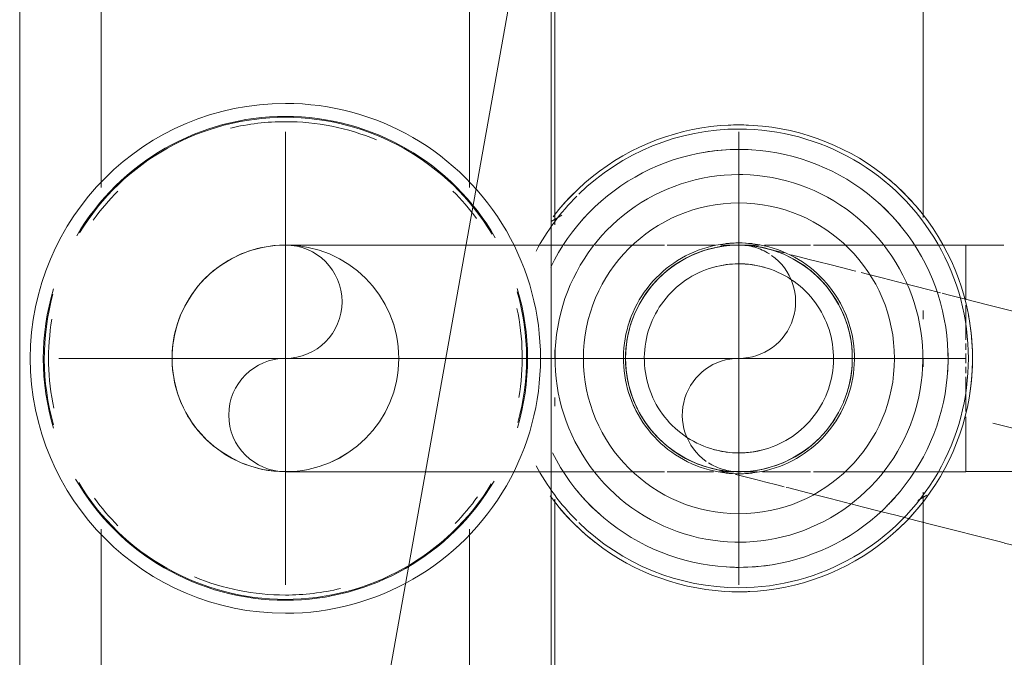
# Model space of a CAD drawing. Header units: millimetres. Extents: x 25873 to 52219, y 4748 to 39565.
# Tile 103 of 133: x 34080 to 34150, y 37950 to 37995. Entities that reach past the tile are written whole.
import ezdxf

# ---------------------------------------------------------------- set-up
doc = ezdxf.new("R2010")
doc.units = ezdxf.units.MM
for name, pattern in [('ADSK_Осевая', [700, 500, -100, 0, -100]), ('ADSK_Скрыто', [300, 150, -150]), ('ADSK_Штриховая_ш3 п1_5', [225, 150, -75])]:
    doc.linetypes.add(name, pattern=pattern)
for name, color, linetype, lineweight in [('A-DETL-____-HDLN', 90, 'ADSK_Скрыто', 9), ('A-DETL-____-MBND', 5, 'ADSK_Штриховая_ш3 п1_5', 20), ('M-EQPM-___-IDEN', 50, 'Continuous', 20), ('M-EQPM-____-OTLN', 50, 'Continuous', 20), ('P-PIPE-____-CNTR', 3, 'ADSK_Осевая', 20)]:
    doc.layers.add(name, color=color, linetype=linetype, lineweight=lineweight)

# ---------------------------------------------------------------- blocks, each defined once
blk = doc.blocks.new('ADSK_Коллектор с регулирующими клапанами и расходомерами - N5-1658361-В_Этаж 01_Отопление')
at = {"layer": 'M-EQPM-____-OTLN'}
for p, q in [((171.058, 81), (140.438, 81)), ((178.238, 81), (177.62, 81)), ((181.608, 81), (181, 81)), ((221.058, 81), (190.438, 81)), ((191.03, 80.627), (190.669, 81.253)), ((140.942, 55), (171.564, 55)), ((170.896, 55.5), (171.329, 54.75)), ((180.392, 55), (181, 55)), ((183.762, 55), (184.38, 55)), ((190.942, 55), (221.564, 55)), ((250, 54.75), (62, 54.75)), ((168.929, 49), (143.609, 49)), ((218.929, 49), (193.071, 49)), ((143.071, 23), (168.929, 23)), ((193.071, 23), (218.929, 23)), ((62, 17.25), (250, 17.25))]:
    blk.add_line(p, q, dxfattribs=at)
at = {"layer": 'M-EQPM-____-OTLN', "flags": 128}
for points in [[(197.483, 68), (197.47, 68.659), (197.43, 69.317), (197.364, 69.973), (197.272, 70.626), (197.154, 71.275), (197.011, 71.918), (196.841, 72.555), (196.646, 73.185), (196.426, 73.807), (196.182, 74.419), (195.913, 75.021), (195.62, 75.611), (195.304, 76.19), (194.965, 76.756), (194.604, 77.307), (194.221, 77.844), (193.817, 78.364), (193.392, 78.869), (192.947, 79.355), (192.484, 79.824), (192.002, 80.274), (191.502, 80.704), (190.986, 81.114), (190.453, 81.503), (189.906, 81.87), (189.344, 82.215), (188.769, 82.537), (188.181, 82.836), (187.582, 83.112), (186.973, 83.363), (186.354, 83.589), (185.726, 83.791), (185.091, 83.967), (184.449, 84.118), (183.802, 84.243), (183.15, 84.342), (182.495, 84.415), (181.837, 84.462), (181.178, 84.482), (180.519, 84.476), (179.86, 84.443), (179.204, 84.385), (178.55, 84.3), (177.9, 84.189), (177.255, 84.052), (176.616, 83.889), (175.984, 83.701), (175.36, 83.488), (174.746, 83.25), (174.141, 82.988), (173.547, 82.702), (172.965, 82.392), (172.396, 82.059), (171.84, 81.704), (171.3, 81.326), (170.775, 80.928), (170.266, 80.509), (169.774, 80.069), (169.301, 79.611), (168.846, 79.134), (168.41, 78.639), (167.995, 78.127), (167.6, 77.599), (167.227, 77.055), (166.876, 76.497), (166.547, 75.925), (166.242, 75.341), (165.96, 74.745), (165.703, 74.138), (165.469, 73.522), (165.261, 72.896), (165.078, 72.263), (164.92, 71.623), (164.788, 70.977), (164.682, 70.326), (164.602, 69.672), (164.548, 69.015), (164.521, 68.356), (164.517, 68)], [(195.756, 68), (195.744, 68.59), (195.709, 69.179), (195.65, 69.766), (195.567, 70.351), (195.462, 70.932), (195.333, 71.507), (195.181, 72.078), (195.007, 72.642), (194.81, 73.198), (194.591, 73.746), (194.35, 74.285), (194.088, 74.814), (193.805, 75.332), (193.502, 75.838), (193.178, 76.332), (192.835, 76.812), (192.474, 77.278), (192.093, 77.73), (191.695, 78.166), (191.28, 78.585), (190.849, 78.988), (190.402, 79.373), (189.939, 79.74), (189.463, 80.088), (188.973, 80.416), (188.47, 80.725), (187.955, 81.014), (187.429, 81.282), (186.893, 81.528), (186.347, 81.753), (185.793, 81.956), (185.231, 82.136), (184.662, 82.294), (184.087, 82.429), (183.508, 82.541), (182.924, 82.63), (182.338, 82.695), (181.749, 82.737), (181.159, 82.755), (180.569, 82.749), (179.98, 82.72), (179.392, 82.668), (178.807, 82.592), (178.225, 82.492), (177.647, 82.37), (177.076, 82.224), (176.51, 82.056), (175.951, 81.865), (175.401, 81.652), (174.859, 81.417), (174.328, 81.161), (173.807, 80.884), (173.297, 80.586), (172.8, 80.268), (172.316, 79.93), (171.846, 79.573), (171.391, 79.198), (170.951, 78.805), (170.527, 78.394), (170.119, 77.967), (169.729, 77.524), (169.358, 77.066), (169.004, 76.593), (168.67, 76.106), (168.356, 75.607), (168.062, 75.095), (167.789, 74.572), (167.536, 74.038), (167.306, 73.495), (167.097, 72.943), (166.91, 72.383), (166.746, 71.816), (166.605, 71.243), (166.487, 70.665), (166.392, 70.082), (166.32, 69.496), (166.272, 68.908), (166.248, 68.319), (166.244, 68)], [(193.978, 68), (193.968, 68.519), (193.937, 69.037), (193.885, 69.554), (193.813, 70.068), (193.72, 70.578), (193.606, 71.085), (193.473, 71.587), (193.32, 72.083), (193.146, 72.572), (192.954, 73.054), (192.742, 73.528), (192.512, 73.993), (192.263, 74.449), (191.996, 74.894), (191.711, 75.328), (191.41, 75.751), (191.092, 76.161), (190.757, 76.558), (190.407, 76.941), (190.042, 77.31), (189.663, 77.664), (189.269, 78.003), (188.863, 78.326), (188.443, 78.632), (188.012, 78.921), (187.57, 79.193), (187.117, 79.446), (186.654, 79.682), (186.183, 79.899), (185.703, 80.096), (185.215, 80.275), (184.721, 80.433), (184.221, 80.572), (183.716, 80.691), (183.206, 80.79), (182.693, 80.867), (182.177, 80.925), (181.659, 80.962), (181.14, 80.978), (180.621, 80.973), (180.103, 80.947), (179.586, 80.901), (179.071, 80.834), (178.559, 80.747), (178.051, 80.639), (177.548, 80.511), (177.051, 80.363), (176.559, 80.195), (176.075, 80.008), (175.599, 79.801), (175.132, 79.576), (174.673, 79.332), (174.225, 79.07), (173.788, 78.79), (173.362, 78.493), (172.949, 78.179), (172.548, 77.849), (172.161, 77.503), (171.788, 77.142), (171.43, 76.766), (171.087, 76.377), (170.76, 75.974), (170.449, 75.558), (170.155, 75.13), (169.879, 74.69), (169.62, 74.24), (169.38, 73.78), (169.158, 73.311), (168.955, 72.833), (168.772, 72.348), (168.607, 71.855), (168.463, 71.356), (168.339, 70.852), (168.235, 70.344), (168.152, 69.832), (168.089, 69.316), (168.046, 68.799), (168.025, 68.28), (168.022, 68)], [(189.15, 68), (189.143, 68.326), (189.124, 68.651), (189.091, 68.976), (189.046, 69.298), (188.988, 69.619), (188.916, 69.937), (188.833, 70.252), (188.736, 70.564), (188.628, 70.871), (188.507, 71.174), (188.374, 71.471), (188.229, 71.764), (188.073, 72.05), (187.905, 72.329), (187.726, 72.602), (187.537, 72.867), (187.337, 73.125), (187.127, 73.374), (186.907, 73.615), (186.678, 73.846), (186.44, 74.069), (186.193, 74.282), (185.937, 74.484), (185.674, 74.676), (185.403, 74.858), (185.126, 75.029), (184.841, 75.188), (184.551, 75.336), (184.255, 75.472), (183.953, 75.596), (183.647, 75.708), (183.337, 75.808), (183.023, 75.895), (182.705, 75.97), (182.385, 76.031), (182.063, 76.08), (181.739, 76.116), (181.414, 76.139), (181.088, 76.15), (180.762, 76.147), (180.436, 76.13), (180.112, 76.101), (179.788, 76.059), (179.467, 76.005), (179.148, 75.937), (178.832, 75.856), (178.52, 75.763), (178.211, 75.658), (177.907, 75.54), (177.608, 75.411), (177.315, 75.269), (177.027, 75.116), (176.746, 74.951), (176.471, 74.776), (176.204, 74.589), (175.944, 74.392), (175.692, 74.185), (175.449, 73.968), (175.215, 73.741), (174.99, 73.505), (174.775, 73.26), (174.57, 73.007), (174.374, 72.746), (174.19, 72.477), (174.016, 72.201), (173.854, 71.919), (173.703, 71.63), (173.564, 71.335), (173.436, 71.035), (173.321, 70.73), (173.218, 70.421), (173.127, 70.108), (173.049, 69.791), (172.984, 69.472), (172.932, 69.15), (172.892, 68.827), (172.865, 68.502), (172.852, 68.176), (172.85, 68)], [(187.676, 68), (187.671, 68.267), (187.655, 68.534), (187.628, 68.799), (187.591, 69.064), (187.543, 69.326), (187.485, 69.587), (187.416, 69.845), (187.337, 70.1), (187.248, 70.352), (187.149, 70.6), (187.04, 70.844), (186.922, 71.083), (186.794, 71.317), (186.656, 71.546), (186.51, 71.77), (186.355, 71.987), (186.191, 72.198), (186.019, 72.402), (185.839, 72.599), (185.651, 72.789), (185.456, 72.971), (185.254, 73.145), (185.044, 73.311), (184.829, 73.469), (184.607, 73.618), (184.38, 73.757), (184.147, 73.888), (183.909, 74.009), (183.666, 74.121), (183.419, 74.222), (183.168, 74.314), (182.914, 74.396), (182.657, 74.467), (182.397, 74.528), (182.135, 74.579), (181.871, 74.619), (181.605, 74.649), (181.339, 74.667), (181.072, 74.676), (180.805, 74.673), (180.538, 74.66), (180.272, 74.636), (180.008, 74.602), (179.744, 74.557), (179.483, 74.501), (179.224, 74.436), (178.968, 74.359), (178.716, 74.273), (178.467, 74.177), (178.222, 74.07), (177.981, 73.955), (177.746, 73.829), (177.515, 73.694), (177.29, 73.55), (177.071, 73.398), (176.858, 73.236), (176.652, 73.066), (176.453, 72.888), (176.261, 72.703), (176.077, 72.509), (175.901, 72.309), (175.733, 72.102), (175.573, 71.888), (175.422, 71.667), (175.279, 71.441), (175.146, 71.21), (175.023, 70.973), (174.909, 70.732), (174.804, 70.486), (174.71, 70.236), (174.625, 69.983), (174.551, 69.727), (174.487, 69.467), (174.434, 69.206), (174.391, 68.942), (174.358, 68.677), (174.337, 68.411), (174.326, 68.144), (174.324, 68)], [(164.517, 68), (164.53, 67.341), (164.57, 66.683), (164.636, 66.027), (164.728, 65.374), (164.846, 64.725), (164.989, 64.082), (165.159, 63.445), (165.354, 62.815), (165.574, 62.193), (165.818, 61.581), (166.087, 60.979), (166.38, 60.389), (166.696, 59.81), (167.035, 59.244), (167.396, 58.693), (167.779, 58.156), (168.183, 57.636), (168.608, 57.131), (169.053, 56.645), (169.516, 56.176), (169.998, 55.726), (170.498, 55.296), (171.014, 54.886)], [(166.244, 68), (166.256, 67.41), (166.291, 66.821), (166.35, 66.234), (166.433, 65.649), (166.538, 65.068), (166.667, 64.493), (166.819, 63.922), (166.993, 63.358), (167.19, 62.802), (167.409, 62.254), (167.65, 61.715), (167.912, 61.186), (168.195, 60.668), (168.498, 60.162), (168.822, 59.668), (169.165, 59.188), (169.526, 58.722), (169.907, 58.27), (170.305, 57.834), (170.72, 57.415), (171.151, 57.012), (171.598, 56.627), (172.061, 56.26), (172.537, 55.912), (173.027, 55.584), (173.53, 55.275), (174.045, 54.986), (174.571, 54.718)], [(168.022, 68), (168.032, 67.481), (168.063, 66.963), (168.115, 66.446), (168.187, 65.932), (168.28, 65.422), (168.394, 64.915), (168.527, 64.413), (168.68, 63.917), (168.854, 63.428), (169.046, 62.946), (169.258, 62.472), (169.488, 62.007), (169.737, 61.551), (170.004, 61.106), (170.289, 60.672), (170.59, 60.249), (170.908, 59.839), (171.243, 59.442), (171.593, 59.059), (171.958, 58.69), (172.337, 58.336), (172.731, 57.997), (173.137, 57.674), (173.557, 57.368), (173.988, 57.079), (174.43, 56.807), (174.883, 56.554), (175.346, 56.318), (175.817, 56.101), (176.297, 55.904), (176.785, 55.725), (177.279, 55.567), (177.779, 55.428), (178.284, 55.309), (178.794, 55.21), (179.307, 55.133), (179.823, 55.075), (180.341, 55.038), (180.86, 55.022), (181.379, 55.027), (181.897, 55.053), (182.414, 55.099), (182.929, 55.166), (183.441, 55.253), (183.949, 55.361), (184.452, 55.489), (184.949, 55.637), (185.441, 55.805), (185.925, 55.992), (186.401, 56.199), (186.868, 56.424), (187.327, 56.668), (187.775, 56.93), (188.212, 57.21), (188.638, 57.507), (189.051, 57.821), (189.452, 58.151), (189.839, 58.497), (190.212, 58.858), (190.57, 59.234), (190.913, 59.623), (191.24, 60.026), (191.551, 60.442), (191.845, 60.87), (192.121, 61.31), (192.38, 61.76), (192.62, 62.219)], [(172.85, 68), (172.857, 67.674), (172.876, 67.349), (172.909, 67.024), (172.954, 66.702), (173.012, 66.381), (173.084, 66.063), (173.167, 65.748), (173.264, 65.436), (173.372, 65.129), (173.493, 64.826), (173.626, 64.529), (173.771, 64.236), (173.927, 63.95), (174.095, 63.671), (174.274, 63.398), (174.463, 63.133), (174.663, 62.875), (174.873, 62.626), (175.093, 62.385), (175.322, 62.154), (175.56, 61.931), (175.807, 61.718), (176.063, 61.516), (176.326, 61.324), (176.597, 61.142), (176.874, 60.971), (177.159, 60.812), (177.449, 60.664), (177.745, 60.528), (178.047, 60.404), (178.353, 60.292), (178.663, 60.192), (178.977, 60.105), (179.295, 60.03), (179.615, 59.969), (179.937, 59.92), (180.261, 59.884), (180.586, 59.861), (180.912, 59.85), (181.238, 59.853), (181.564, 59.87), (181.888, 59.899), (182.212, 59.941), (182.533, 59.995), (182.852, 60.063), (183.168, 60.144), (183.48, 60.237), (183.789, 60.342), (184.093, 60.46), (184.392, 60.589), (184.685, 60.731), (184.973, 60.884), (185.254, 61.049), (185.529, 61.224), (185.796, 61.411), (186.056, 61.608), (186.308, 61.815), (186.551, 62.032), (186.785, 62.259), (187.01, 62.495), (187.225, 62.74), (187.43, 62.993), (187.626, 63.254), (187.81, 63.523), (187.984, 63.799), (188.146, 64.081), (188.297, 64.37), (188.436, 64.665), (188.564, 64.965), (188.679, 65.27), (188.782, 65.579), (188.873, 65.892), (188.951, 66.209), (189.016, 66.528), (189.068, 66.85), (189.108, 67.173), (189.135, 67.498), (189.148, 67.824), (189.15, 68)], [(174.324, 68), (174.329, 67.733), (174.345, 67.466), (174.372, 67.201), (174.409, 66.936), (174.457, 66.674), (174.515, 66.413), (174.584, 66.155), (174.663, 65.9), (174.752, 65.648), (174.851, 65.4), (174.96, 65.156), (175.078, 64.917), (175.206, 64.683), (175.344, 64.454), (175.49, 64.23), (175.645, 64.013), (175.809, 63.802), (175.981, 63.598), (176.161, 63.401), (176.349, 63.211), (176.544, 63.029), (176.746, 62.855), (176.956, 62.689), (177.171, 62.531), (177.393, 62.382), (177.62, 62.243), (177.853, 62.112), (178.091, 61.991), (178.334, 61.879), (178.581, 61.778), (178.832, 61.686), (179.086, 61.604), (179.343, 61.533), (179.603, 61.472), (179.865, 61.421), (180.129, 61.381), (180.395, 61.351), (180.661, 61.333), (180.928, 61.324), (181.195, 61.327), (181.462, 61.34), (181.728, 61.364), (181.992, 61.398), (182.256, 61.443), (182.517, 61.499), (182.776, 61.564), (183.032, 61.641), (183.284, 61.727), (183.533, 61.823), (183.778, 61.93), (184.019, 62.045), (184.254, 62.171), (184.485, 62.306), (184.71, 62.45), (184.929, 62.602), (185.142, 62.764), (185.348, 62.934), (185.547, 63.112), (185.739, 63.297), (185.923, 63.491), (186.099, 63.691), (186.267, 63.898), (186.427, 64.112), (186.578, 64.333), (186.721, 64.559), (186.854, 64.79), (186.977, 65.027), (187.091, 65.268), (187.196, 65.514), (187.29, 65.764), (187.375, 66.017), (187.449, 66.273), (187.513, 66.533), (187.566, 66.794), (187.609, 67.058), (187.642, 67.323), (187.663, 67.589), (187.674, 67.856), (187.676, 68)], [(187.672, 54.839), (188.193, 55.116), (188.703, 55.414), (189.2, 55.732), (189.684, 56.07), (190.154, 56.427), (190.609, 56.802), (191.049, 57.195), (191.473, 57.606), (191.881, 58.033), (192.271, 58.476), (192.642, 58.934), (192.996, 59.407), (193.33, 59.894), (193.644, 60.393), (193.938, 60.905), (194.211, 61.428), (194.464, 61.962), (194.694, 62.505), (194.903, 63.057), (195.09, 63.617), (195.254, 64.184), (195.395, 64.757), (195.513, 65.335), (195.608, 65.918), (195.68, 66.504), (195.728, 67.092), (195.752, 67.681), (195.756, 68)], [(190.7, 54.674), (191.225, 55.072), (191.734, 55.491), (192.226, 55.931), (192.699, 56.389), (193.154, 56.866), (193.59, 57.361), (194.005, 57.873), (194.4, 58.401), (194.773, 58.945), (195.124, 59.503), (195.453, 60.075), (195.758, 60.659), (196.04, 61.255), (196.297, 61.862), (196.531, 62.478), (196.739, 63.104), (196.922, 63.737), (197.08, 64.377), (197.212, 65.023), (197.318, 65.674), (197.398, 66.328), (197.452, 66.985), (197.479, 67.644), (197.483, 68)], [(192.62, 62.22), (192.842, 62.689), (193.045, 63.167), (193.228, 63.652), (193.393, 64.145), (193.537, 64.644), (193.661, 65.148), (193.765, 65.656), (193.848, 66.168), (193.911, 66.684), (193.954, 67.201), (193.975, 67.72), (193.978, 68)]]:
    blk.add_lwpolyline(points, dxfattribs=at)
at = {"layer": 'M-EQPM-____-OTLN'}
for centre, radius, start, end in [((181, 68), 16.192, 360, 180), ((181, 68), 16.483, 80.75835, 100.47008), ((181, 68), 14.757, 86.41639, 92.72875), ((181, 68), 14.757, 86.40703, 92.72884), ((181, 68), 16.483, 129.05256, 142.00959), ((181, 68), 16.483, 42.70061, 52.23039), ((181, 68), 14.757, 129.44074, 138.1279), ((181, 68), 14.757, 129.43379, 138.12408), ((181, 68), 10.974, 0, 180), ((181, 68), 14.757, 45, 48.5734), ((181, 68), 14.757, 45, 48.56904), ((181, 68), 8.15, 107.95596, 120), ((181, 68), 8.15, 60, 71.66027), ((181, 68), 14.757, 360, 9.70044), ((181, 68), 14.757, 360, 9.69832), ((181, 68), 6.676, 164.57647, 180), ((181, 68), 6.676, 360, 15.42353), ((181, 68), 14.757, 176.62029, 180), ((181, 68), 14.757, 176.62442, 180), ((181, 68), 8.15, 173.60119, 180), ((181, 68), 8.15, 360, 6.39546), ((181, 68), 16.483, 177.67651, 180), ((181, 68), 16.483, 360, 2.64773), ((181, 68), 16.483, 180, 182.64773), ((181, 68), 16.192, 180, 224.29592), ((181, 68), 14.757, 180, 189.70044), ((181, 68), 14.757, 180, 189.69832), ((181, 68), 10.974, 180, 0), ((181, 68), 8.15, 180, 186.39546), ((181, 68), 6.676, 180, 195.42353), ((181, 68), 6.676, 344.57647, 360), ((181, 68), 8.15, 353.60119, 360), ((181, 68), 16.192, 315.70401, 360), ((181, 68), 14.757, 356.62442, 360), ((181, 68), 14.757, 356.62029, 360), ((181, 68), 16.483, 357.67651, 360), ((181, 68), 8.15, 240, 251.66027), ((181, 68), 8.15, 287.95596, 300), ((181, 68), 14.757, 309.43379, 318.12408), ((181, 68), 14.757, 309.44074, 318.1279), ((181, 68), 16.483, 309.05256, 322.00959), ((181, 68), 14.757, 225, 228.5734), ((181, 68), 14.757, 225, 228.56904), ((181, 68), 16.483, 225, 232.23453), ((181, 68), 16.192, 225, 242.08758), ((181, 68), 16.192, 297.91242, 315), ((181, 36), 18, 360, 180), ((181, 36), 17.084, 73.33823, 106.80841), ((181, 36), 17.018, 74.57897, 106.00521), ((181, 36), 16.711, 80.47358, 102.18931), ((181, 36), 17.084, 119.91774, 180), ((181, 36), 17.084, 360, 59.53495), ((181, 36), 17.018, 121.01314, 180), ((181, 36), 17.018, 360, 58.6128), ((181, 36), 16.711, 126.21726, 135), ((181, 36), 16.711, 45.74976, 54.23178), ((181, 36), 16.711, 157.4248, 180), ((181, 36), 16.711, 360, 13.44584), ((181, 36), 18, 180, 360), ((181, 36), 17.084, 180, 239.53495), ((181, 36), 17.018, 180, 238.6128), ((181, 36), 16.711, 180, 193.44584), ((181, 36), 17.084, 299.91774, 360), ((181, 36), 17.018, 301.01315, 360), ((181, 36), 16.711, 337.42481, 360), ((181, 36), 16.711, 225, 234.23178), ((181, 36), 16.711, 306.21727, 315), ((181, 36), 17.084, 253.33823, 286.80841), ((181, 36), 17.018, 254.57897, 286.00521), ((181, 36), 16.711, 260.47358, 282.18931)]:
    blk.add_arc(centre, radius, start, end, dxfattribs=at)
blk = doc.blocks.new('ADSK_СШПЭ Аксиальный_Поворот с фиксатором - Поворот трубы-V109-В_Этаж 01_Отопление')
at = {"layer": 'A-DETL-____-HDLN', "color": 1}
for p, q in [((34179.149, 37965.089), (34179.729, 37967.359)), ((34134.437, 37962.401), (34133.91, 37962.536)), ((34134.753, 37962.32), (34134.575, 37962.366)), ((34139.102, 37961.211), (34138.77, 37961.296)), ((34139.926, 37961.001), (34139.223, 37961.18))]:
    blk.add_line(p, q, dxfattribs=at)
at = {"layer": 'A-DETL-____-HDLN', "color": 1, "flags": 128}
for points in [[(34124.232, 37975.327), (34124.337, 37975.515), (34124.505, 37975.788), (34124.682, 37976.054), (34124.871, 37976.313), (34125.07, 37976.564), (34125.278, 37976.806), (34125.496, 37977.04), (34125.723, 37977.266), (34125.959, 37977.482), (34126.204, 37977.688), (34126.457, 37977.885), (34126.717, 37978.071), (34126.984, 37978.246), (34127.259, 37978.411), (34127.539, 37978.565), (34127.826, 37978.707), (34128.118, 37978.838), (34128.415, 37978.957), (34128.716, 37979.064), (34129.022, 37979.159), (34129.331, 37979.241), (34129.643, 37979.312), (34129.958, 37979.369), (34130.275, 37979.414), (34130.593, 37979.446), (34130.913, 37979.466)], [(34131.074, 37979.469), (34131.233, 37979.473), (34131.407, 37979.469)], [(34131.617, 37979.463), (34131.872, 37979.448), (34132.19, 37979.416), (34132.507, 37979.372), (34132.822, 37979.315), (34133.134, 37979.245), (34133.218, 37979.224)], [(34133.218, 37979.224), (34133.255, 37979.215), (34133.367, 37979.186), (34133.553, 37979.139), (34133.812, 37979.073), (34134.145, 37978.988), (34134.441, 37978.913)], [(34134.914, 37978.792), (34135.03, 37978.762), (34135.579, 37978.622), (34136.2, 37978.464), (34136.89, 37978.288), (34137.648, 37978.094), (34138.474, 37977.884), (34139.366, 37977.656), (34139.498, 37977.622)], [(34139.854, 37977.532), (34140.322, 37977.412), (34141.342, 37977.152), (34142.423, 37976.876), (34143.057, 37976.715)], [(34143.178, 37976.684), (34143.563, 37976.585), (34144.762, 37976.28), (34145.461, 37976.101)], [(34145.582, 37976.07), (34146.016, 37975.96), (34147.325, 37975.626), (34148.685, 37975.279), (34150.094, 37974.919)], [(34123.489, 37973.45), (34123.574, 37973.759), (34123.672, 37974.063), (34123.781, 37974.364), (34123.903, 37974.66), (34124.036, 37974.951), (34124.181, 37975.236)], [(34124.149, 37967.771), (34124.006, 37968.058), (34123.875, 37968.35), (34123.756, 37968.647), (34123.649, 37968.948), (34123.555, 37969.254), (34123.472, 37969.563), (34123.402, 37969.875), (34123.344, 37970.19), (34123.299, 37970.507), (34123.267, 37970.825), (34123.247, 37971.145), (34123.241, 37971.464), (34123.247, 37971.784), (34123.266, 37972.104), (34123.297, 37972.422), (34123.342, 37972.739), (34123.399, 37973.054), (34123.468, 37973.366), (34123.489, 37973.45)], [(34129.263, 37963.721), (34128.955, 37963.806), (34128.65, 37963.904), (34128.349, 37964.013), (34128.054, 37964.135), (34127.763, 37964.268), (34127.477, 37964.413), (34127.198, 37964.569), (34126.925, 37964.736), (34126.659, 37964.914), (34126.401, 37965.103), (34126.15, 37965.302), (34125.907, 37965.51), (34125.673, 37965.728), (34125.448, 37965.955), (34125.232, 37966.191), (34125.025, 37966.436), (34124.829, 37966.689), (34124.643, 37966.949), (34124.467, 37967.216), (34124.302, 37967.49), (34124.232, 37967.618)], [(34130.488, 37963.408), (34130.293, 37963.458), (34129.94, 37963.548), (34129.661, 37963.62), (34129.455, 37963.672), (34129.323, 37963.706), (34129.266, 37963.72), (34129.263, 37963.721)], [(34133.91, 37962.536), (34133.133, 37962.734), (34132.424, 37962.915), (34131.785, 37963.078), (34131.216, 37963.223), (34131.001, 37963.278)], [(34138.77, 37961.296), (34137.673, 37961.576), (34136.636, 37961.84), (34135.663, 37962.088), (34134.753, 37962.32)], [(34149.956, 37958.442), (34149.512, 37958.555), (34147.998, 37958.942), (34146.528, 37959.317), (34145.105, 37959.68), (34143.732, 37960.03), (34142.409, 37960.367), (34141.14, 37960.691), (34139.926, 37961.001)]]:
    blk.add_lwpolyline(points, dxfattribs=at)
at = {"layer": 'A-DETL-____-HDLN', "color": 1}
for start, end in [(93.23912, 105.68901), (90.68901, 91.3211), (88.33794, 90.68901), (75.68901, 86.52814), (105.68901, 150.68901), (28.33794, 75.68901), (150.68901, 151.3211), (153.23912, 165.68901), (345.68901, 26.52814), (165.68901, 195.68901), (195.68901, 206.52814), (333.23912, 345.68901), (208.33794, 210.68901), (316.54034, 331.3211), (210.68901, 266.52814), (273.23912, 315.68901), (268.33794, 271.3211)]:
    blk.add_arc((34131.241, 37971.473), 8, start, end, dxfattribs=at)
at = {"layer": 'A-DETL-____-MBND', "color": 10}
for p, q in [((34177.751, 37959.608), (34179.149, 37965.089)), ((34175.774, 37951.856), (34177.751, 37959.608))]:
    blk.add_line(p, q, dxfattribs=at)
at = {"layer": 'A-DETL-____-MBND', "color": 10, "flags": 128}
for points in [[(34150.094, 37974.919), (34151.552, 37974.547), (34153.054, 37974.164), (34154.599, 37973.77), (34156.184, 37973.366), (34157.807, 37972.952), (34159.465, 37972.529), (34161.155, 37972.098), (34162.875, 37971.659), (34164.622, 37971.213), (34166.393, 37970.761), (34168.186, 37970.304), (34169.997, 37969.842), (34171.823, 37969.376), (34173.663, 37968.907), (34175.511, 37968.435), (34177.367, 37967.962), (34179.227, 37967.488), (34179.729, 37967.359)], [(34175.774, 37951.856), (34173.914, 37952.33), (34172.057, 37952.804), (34170.206, 37953.276), (34168.364, 37953.746), (34166.534, 37954.213), (34164.718, 37954.676), (34162.92, 37955.135), (34161.143, 37955.588), (34159.389, 37956.036), (34157.662, 37956.476), (34155.963, 37956.91), (34154.296, 37957.335), (34152.664, 37957.751), (34151.068, 37958.158), (34149.991, 37958.433)]]:
    blk.add_lwpolyline(points, dxfattribs=at)
blk = doc.blocks.new('ADSK_СШПЭ Аксиальный_Поворот с фиксатором - Поворот трубы-V112-В_Этаж 01_Отопление')
at = {"layer": 'A-DETL-____-HDLN', "color": 170}
for p, q in [((34129.958, 37979.472), (34130.881, 37979.472)), ((34131.08, 37979.472), (34131.402, 37979.472)), ((34147.241, 37975.635), (34147.241, 37979.472)), ((34147.241, 37973.543), (34147.241, 37975.233)), ((34147.241, 37972.777), (34147.241, 37973.543)), ((34147.241, 37972.071), (34147.241, 37972.518)), ((34147.241, 37971.472), (34147.241, 37971.809)), ((34147.241, 37971.136), (34147.241, 37971.472)), ((34147.241, 37970.428), (34147.241, 37970.874)), ((34147.241, 37969.402), (34147.241, 37970.168)), ((34147.241, 37967.725), (34147.241, 37969.402)), ((34147.241, 37963.472), (34147.241, 37967.335)), ((34118.787, 37963.472), (34118.575, 37963.472)), ((34120.138, 37963.472), (34118.904, 37963.472)), ((34120.961, 37963.472), (34120.138, 37963.472)), ((34121.744, 37963.472), (34121.085, 37963.472)), ((34125.99, 37963.472), (34125.075, 37963.472)), ((34126.796, 37963.472), (34126.188, 37963.472)), ((34128.549, 37963.472), (34126.796, 37963.472)), ((34129.444, 37963.472), (34128.549, 37963.472)), ((34130.332, 37963.472), (34129.815, 37963.472)), ((34130.882, 37963.472), (34130.332, 37963.472)), ((34131.401, 37963.472), (34131.081, 37963.472)), ((34132.142, 37963.472), (34131.599, 37963.472)), ((34132.522, 37963.472), (34132.142, 37963.472)), ((34133.976, 37963.472), (34132.907, 37963.472)), ((34135.831, 37963.472), (34133.976, 37963.472)), ((34136.293, 37963.472), (34135.831, 37963.472)), ((34137.705, 37963.472), (34136.491, 37963.472)), ((34143.405, 37963.472), (34141.495, 37963.472)), ((34143.579, 37963.472), (34143.405, 37963.472)), ((34145.321, 37963.472), (34143.698, 37963.472)), ((34147.241, 37963.472), (34145.321, 37963.472))]:
    blk.add_line(p, q, dxfattribs=at)
at = {"layer": 'A-DETL-____-HDLN', "color": 170, "flags": 128}
for points in [[(34091.241, 37971.472), (34091.247, 37971.792), (34091.266, 37972.112), (34091.298, 37972.43), (34091.343, 37972.747), (34091.4, 37973.062), (34091.47, 37973.374), (34091.552, 37973.683), (34091.647, 37973.989), (34091.754, 37974.291), (34091.872, 37974.588), (34092.003, 37974.88), (34092.145, 37975.167), (34092.298, 37975.447), (34092.463, 37975.722), (34092.638, 37975.99), (34092.824, 37976.25), (34093.02, 37976.503), (34093.226, 37976.747), (34093.442, 37976.984), (34093.667, 37977.211), (34093.901, 37977.43), (34094.144, 37977.638), (34094.394, 37977.837), (34094.653, 37978.026), (34094.918, 37978.204), (34095.191, 37978.372), (34095.47, 37978.528), (34095.755, 37978.673), (34096.046, 37978.807), (34096.342, 37978.929), (34096.642, 37979.039), (34096.947, 37979.137), (34097.255, 37979.222), (34097.567, 37979.295), (34097.881, 37979.356), (34098.197, 37979.404), (34098.515, 37979.439), (34098.835, 37979.462), (34099.154, 37979.472), (34099.241, 37979.472)], [(34099.241, 37979.472), (34099.279, 37979.472), (34099.394, 37979.472), (34099.586, 37979.472), (34099.854, 37979.472), (34100.198, 37979.472), (34100.617, 37979.472), (34101.11, 37979.472), (34101.678, 37979.472), (34102.318, 37979.472), (34103.03, 37979.472), (34103.813, 37979.472), (34104.665, 37979.472), (34105.586, 37979.472), (34106.573, 37979.472), (34107.625, 37979.472), (34108.74, 37979.472), (34109.917, 37979.472), (34111.154, 37979.472), (34112.449, 37979.472), (34113.799, 37979.472), (34115.203, 37979.472), (34116.658, 37979.472), (34118.161, 37979.472), (34118.783, 37979.472)], [(34118.902, 37979.472), (34119.712, 37979.472), (34120.961, 37979.472)], [(34121.087, 37979.472), (34121.306, 37979.472), (34122.942, 37979.472), (34124.617, 37979.472), (34125.989, 37979.472)], [(34126.188, 37979.472), (34126.328, 37979.472), (34128.073, 37979.472), (34129.574, 37979.472)], [(34131.6, 37979.472), (34131.651, 37979.472), (34132.667, 37979.472)], [(34133.04, 37979.472), (34133.479, 37979.472), (34135.328, 37979.472), (34136.294, 37979.472)], [(34136.492, 37979.472), (34137.197, 37979.472), (34139.082, 37979.472), (34140.981, 37979.472), (34141.397, 37979.472)], [(34141.521, 37979.472), (34142.889, 37979.472), (34143.577, 37979.472)], [(34143.695, 37979.472), (34144.804, 37979.472), (34146.723, 37979.472), (34147.241, 37979.472)], [(34099.241, 37963.472), (34098.921, 37963.479), (34098.602, 37963.498), (34098.283, 37963.53), (34097.966, 37963.575), (34097.651, 37963.632), (34097.339, 37963.702), (34097.03, 37963.784), (34096.724, 37963.879), (34096.423, 37963.985), (34096.126, 37964.104), (34095.833, 37964.234), (34095.547, 37964.376), (34095.266, 37964.53), (34094.991, 37964.694), (34094.724, 37964.87), (34094.463, 37965.056), (34094.211, 37965.252), (34093.966, 37965.458), (34093.729, 37965.674), (34093.502, 37965.899), (34093.284, 37966.133), (34093.075, 37966.375), (34092.876, 37966.626), (34092.687, 37966.884), (34092.509, 37967.15), (34092.342, 37967.423), (34092.185, 37967.702), (34092.04, 37967.987), (34091.906, 37968.278), (34091.785, 37968.574), (34091.675, 37968.874), (34091.577, 37969.179), (34091.491, 37969.487), (34091.418, 37969.798), (34091.357, 37970.113), (34091.309, 37970.429), (34091.274, 37970.747), (34091.251, 37971.066), (34091.241, 37971.386), (34091.241, 37971.472)], [(34118.575, 37963.472), (34117.059, 37963.472), (34115.59, 37963.472), (34114.173, 37963.472), (34112.808, 37963.472), (34111.498, 37963.472), (34110.245, 37963.472), (34109.052, 37963.472), (34107.92, 37963.472), (34106.85, 37963.472), (34105.845, 37963.472), (34104.907, 37963.472), (34104.036, 37963.472), (34103.234, 37963.472), (34102.503, 37963.472), (34101.843, 37963.472), (34101.256, 37963.472), (34100.743, 37963.472), (34100.303, 37963.472), (34099.939, 37963.472), (34099.651, 37963.472), (34099.439, 37963.472), (34099.303, 37963.472), (34099.244, 37963.472), (34099.241, 37963.472)], [(34125.075, 37963.472), (34123.391, 37963.472), (34121.744, 37963.472)], [(34141.394, 37963.472), (34139.594, 37963.472), (34137.705, 37963.472)]]:
    blk.add_lwpolyline(points, dxfattribs=at)
at = {"layer": 'A-DETL-____-HDLN', "color": 170}
for start, end in [(0, 180), (180, 0)]:
    blk.add_arc((34099.241, 37971.472), 8, start, end, dxfattribs=at)

msp = doc.modelspace()

# ---------------------------------------------------------------- linework, layer by layer
at = {"layer": 'A-DETL-____-HDLN', "color": 170}
for p, q in [((34149.941, 37979.473), (34147.241, 37979.473)), ((34147.241, 37979.473), (34147.241, 37975.636)), ((34147.241, 37975.233), (34147.241, 37972.777)), ((34147.241, 37972.518), (34147.241, 37972.071)), ((34147.241, 37971.809), (34147.241, 37971.136)), ((34147.241, 37970.874), (34147.241, 37970.427)), ((34147.241, 37970.168), (34147.241, 37967.725)), ((34147.241, 37967.335), (34147.241, 37963.473)), ((34147.241, 37963.473), (34173.957, 37963.473))]:
    msp.add_line(p, q, dxfattribs=at)
for centre, radius, start, end in [((34099.241, 37971.473), 8, 0, 180), ((34099.241, 37975.473), 4, 270, 90), ((34099.241, 37971.473), 8, 180, 0), ((34099.241, 37967.473), 4, 90, 270)]:
    msp.add_arc(centre, radius, start, end, dxfattribs=at)
at = {"layer": 'A-DETL-____-HDLN', "color": 1}
for centre, radius, start, end in [((34131.241, 37971.473), 8, 0, 180), ((34131.241, 37975.473), 4, 57.51141, 90), ((34131.241, 37975.473), 4, 270, 54.86482), ((34131.241, 37971.473), 8, 180, 0), ((34131.241, 37967.473), 4, 90, 234.86482), ((34131.241, 37967.473), 4, 237.51141, 270)]:
    msp.add_arc(centre, radius, start, end, dxfattribs=at)
at = {"layer": 'A-DETL-____-MBND', "color": 10}
msp.add_line((34149.155, 37966.903), (34177.751, 37959.608), dxfattribs=at)
at = {"layer": 'M-EQPM-___-IDEN'}
msp.add_line((34088.182, 37846.011), (34349.588, 39312.158), dxfattribs=at)
at = {"layer": 'P-PIPE-____-CNTR', "color": 5}
for p, q in [((34099.241, 37955.473), (34099.241, 37987.473)), ((34083.241, 37971.473), (34115.241, 37971.473))]:
    msp.add_line(p, q, dxfattribs=at)
at = {"layer": 'P-PIPE-____-CNTR', "color": 10}
for p, q in [((34131.241, 37955.473), (34131.241, 37987.473)), ((34115.241, 37971.473), (34147.241, 37971.473))]:
    msp.add_line(p, q, dxfattribs=at)

# ---------------------------------------------------------------- block references
at = {"layer": 'A-DETL-____-HDLN', "rotation": 270.0000468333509}
msp.add_blockref('ADSK_Коллектор с регулирующими клапанами и расходомерами - N5-1658361-В_Этаж 01_Отопление', (34063.241, 38152.473), dxfattribs=at)
at = {"layer": 'A-DETL-____-HDLN', "color": 170}
msp.add_blockref('ADSK_СШПЭ Аксиальный_Поворот с фиксатором - Поворот трубы-V112-В_Этаж 01_Отопление', (0, 0), dxfattribs=at)
at = {"layer": 'A-DETL-____-HDLN', "color": 1}
msp.add_blockref('ADSK_СШПЭ Аксиальный_Поворот с фиксатором - Поворот трубы-V109-В_Этаж 01_Отопление', (0, 0), dxfattribs=at)

doc.saveas('drawing.dxf')
